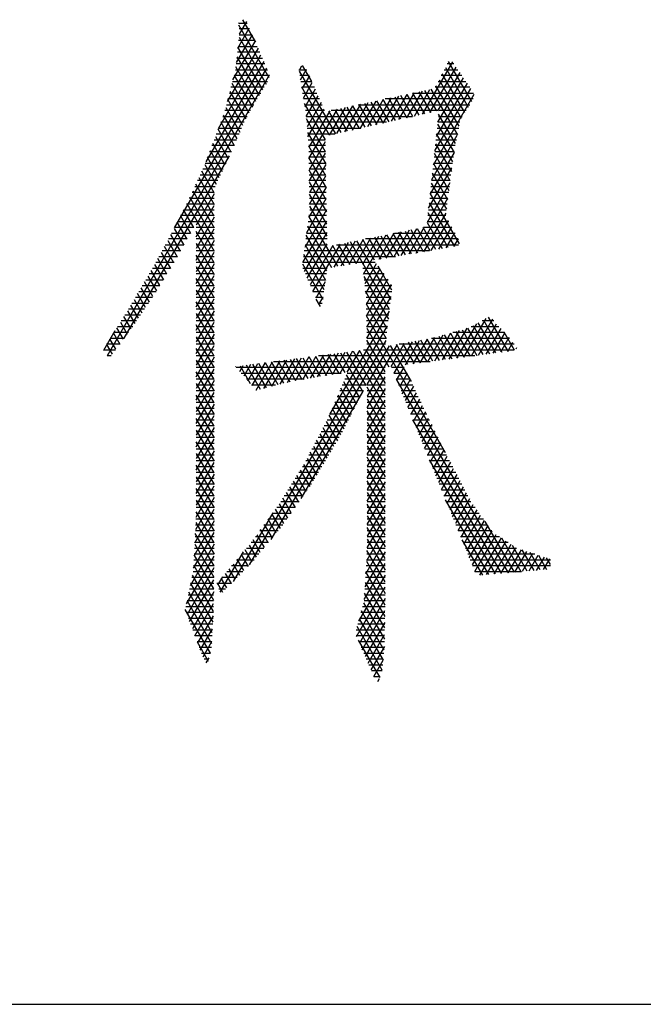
# Model space of a CAD drawing. Header units: millimetres. Extents: x 981 to 1872, y 361 to 991.
# Tile 9 of 62: x 1388 to 1396, y 361 to 374. Entities that reach past the tile are written whole.
import ezdxf

# ---------------------------------------------------------------- set-up
doc = ezdxf.new("R2010")
doc.units = ezdxf.units.MM
doc.header["$LTSCALE"] = 46.2
doc.layers.get('0').update_dxf_attribs({"linetype": 'CONTINUOUS'})
doc.layers.add('1', color=7, linetype='CONTINUOUS')

msp = doc.modelspace()

# ---------------------------------------------------------------- linework, layer by layer
at = {"linetype": 'Continuous'}
msp.add_line((980.848, 361.369), (1871.848, 361.369), dxfattribs=at)
at = {"layer": '1', "linetype": 'Continuous'}
for p, q in [((1390.817, 374.182), (1390.822, 374.192)), ((1390.817, 374.182), (1390.925, 374.182)), ((1390.916, 374.202), (1390.822, 374.04)), ((1390.864, 374.227), (1391.034, 373.933)), ((1390.805, 373.856), (1390.954, 374.116)), ((1391.215, 373.467), (1390.818, 374.155)), ((1390.958, 374.106), (1390.82, 374.106)), ((1390.741, 373.441), (1391.03, 373.942)), ((1390.992, 374.029), (1390.785, 373.67)), ((1391.025, 373.954), (1390.815, 373.954)), ((1390.82, 373.999), (1391.173, 373.387)), ((1390.823, 374.03), (1390.992, 374.03)), ((1391.068, 373.855), (1390.666, 373.16)), ((1391.091, 373.801), (1390.799, 373.801)), ((1391.129, 373.311), (1390.806, 373.87)), ((1390.807, 373.877), (1391.058, 373.877)), ((1391.144, 373.681), (1390.386, 372.369)), ((1390.551, 372.807), (1391.106, 373.768)), ((1390.791, 373.725), (1391.125, 373.725)), ((1390.792, 373.742), (1391.085, 373.235)), ((1393.605, 373.677), (1393.209, 372.991)), ((1393.858, 373.157), (1393.554, 373.683)), ((1389.977, 371.508), (1391.182, 373.595)), ((1390.774, 373.573), (1391.191, 373.573)), ((1391.041, 373.159), (1390.779, 373.613)), ((1391.158, 373.649), (1390.783, 373.649)), ((1391.602, 373.573), (1391.703, 373.573)), ((1391.636, 373.62), (1391.603, 373.563)), ((1391.605, 373.554), (1392.077, 372.736)), ((1391.622, 373.443), (1391.7, 373.579)), ((1391.77, 373.421), (1391.649, 373.63)), ((1393.31, 373.014), (1393.653, 373.607)), ((1393.7, 373.537), (1393.412, 373.037)), ((1393.497, 373.573), (1393.676, 373.573)), ((1393.513, 373.602), (1393.812, 373.085)), ((1393.624, 373.649), (1393.537, 373.649)), ((1391.215, 373.501), (1389.1, 369.836)), ((1390.735, 373.42), (1391.193, 373.42)), ((1391.217, 373.496), (1390.755, 373.496)), ((1390.756, 373.499), (1390.996, 373.084)), ((1391.736, 373.496), (1391.614, 373.496)), ((1391.626, 373.42), (1391.77, 373.42)), ((1391.738, 373.492), (1391.641, 373.324)), ((1391.66, 373.204), (1391.776, 373.405)), ((1393.415, 372.89), (1393.748, 373.467)), ((1393.419, 373.42), (1393.78, 373.42)), ((1393.43, 373.442), (1393.719, 372.941)), ((1393.728, 373.496), (1393.458, 373.496)), ((1393.765, 373.013), (1393.471, 373.522)), ((1390.701, 373.29), (1390.908, 372.932)), ((1391.148, 373.344), (1390.715, 373.344)), ((1390.952, 373.008), (1390.729, 373.395)), ((1391.803, 373.344), (1391.638, 373.344)), ((1391.999, 372.718), (1391.638, 373.344)), ((1391.814, 373.319), (1391.679, 373.085)), ((1392.906, 372.923), (1393.108, 373.273)), ((1393.209, 373.295), (1393.007, 372.946)), ((1393.108, 372.969), (1393.309, 373.317)), ((1393.167, 373.286), (1393.323, 373.017)), ((1393.401, 373.035), (1393.246, 373.303)), ((1393.324, 373.32), (1393.669, 372.723)), ((1393.374, 372.515), (1393.844, 373.328)), ((1393.833, 373.344), (1393.379, 373.344)), ((1393.692, 372.835), (1393.388, 373.361)), ((1393.796, 373.398), (1393.394, 372.702)), ((1390.869, 372.846), (1390.673, 373.186)), ((1391.059, 373.192), (1390.675, 373.192)), ((1390.695, 373.268), (1391.104, 373.268)), ((1391.65, 373.268), (1391.837, 373.268)), ((1391.87, 373.192), (1391.662, 373.192)), ((1391.696, 372.962), (1391.852, 373.232)), ((1391.89, 373.146), (1391.708, 372.829)), ((1392.299, 372.786), (1392.505, 373.144)), ((1392.606, 373.165), (1392.4, 372.809)), ((1392.501, 372.832), (1392.706, 373.187)), ((1392.541, 373.151), (1392.7, 372.877)), ((1392.807, 373.208), (1392.602, 372.855)), ((1392.778, 372.894), (1392.62, 373.168)), ((1392.698, 373.185), (1392.856, 372.912)), ((1392.703, 372.877), (1392.907, 373.23)), ((1393.877, 373.192), (1392.729, 373.192)), ((1392.933, 372.929), (1392.776, 373.202)), ((1393.008, 373.252), (1392.805, 372.9)), ((1392.854, 373.219), (1393.011, 372.947)), ((1393.089, 372.964), (1392.933, 373.236)), ((1393.011, 373.252), (1393.167, 372.982)), ((1393.083, 373.268), (1393.878, 373.268)), ((1393.245, 372.999), (1393.089, 373.269)), ((1393.886, 373.248), (1393.354, 372.328)), ((1390.971, 373.039), (1390.635, 373.039)), ((1390.646, 373.081), (1390.832, 372.759)), ((1390.655, 373.115), (1391.015, 373.115)), ((1391.671, 373.134), (1391.945, 372.66)), ((1391.674, 373.115), (1391.904, 373.115)), ((1391.937, 373.039), (1391.686, 373.039)), ((1391.719, 372.697), (1391.928, 373.059)), ((1392.003, 373.035), (1391.729, 372.562)), ((1391.732, 372.414), (1392.103, 373.057)), ((1392.155, 372.754), (1391.993, 373.033)), ((1392.204, 373.079), (1391.995, 372.718)), ((1393.421, 373.039), (1392.021, 373.039)), ((1392.072, 373.05), (1392.233, 372.771)), ((1392.096, 372.74), (1392.304, 373.1)), ((1392.311, 372.789), (1392.15, 373.067)), ((1392.405, 373.122), (1392.198, 372.763)), ((1392.228, 373.084), (1392.388, 372.806)), ((1392.466, 372.824), (1392.306, 373.101)), ((1392.375, 373.115), (1393.831, 373.115)), ((1392.385, 373.118), (1392.544, 372.841)), ((1392.622, 372.859), (1392.463, 373.134)), ((1393.782, 373.039), (1393.431, 373.039)), ((1390.581, 372.888), (1390.757, 372.584)), ((1390.887, 372.887), (1390.581, 372.887)), ((1390.61, 372.963), (1390.926, 372.963)), ((1390.794, 372.671), (1390.616, 372.98)), ((1391.696, 372.963), (1393.083, 372.963)), ((1391.948, 372.502), (1391.699, 372.934)), ((1392.746, 372.887), (1391.703, 372.887)), ((1393.702, 372.887), (1393.414, 372.887)), ((1393.422, 372.963), (1393.733, 372.963)), ((1393.646, 372.61), (1393.425, 372.992)), ((1390.719, 372.497), (1390.547, 372.796)), ((1390.552, 372.811), (1390.854, 372.811)), ((1391.709, 372.811), (1392.408, 372.811)), ((1393.406, 372.811), (1393.687, 372.811)), ((1393.412, 372.863), (1393.626, 372.493)), ((1390.495, 372.658), (1390.789, 372.658)), ((1390.512, 372.703), (1390.679, 372.413)), ((1390.822, 372.734), (1390.523, 372.734)), ((1391.714, 372.755), (1391.951, 372.345)), ((1392.07, 372.734), (1391.716, 372.734)), ((1391.723, 372.658), (1391.945, 372.658)), ((1391.946, 372.632), (1391.734, 372.265)), ((1393.334, 372.141), (1393.668, 372.719)), ((1393.39, 372.658), (1393.656, 372.658)), ((1393.609, 372.369), (1393.398, 372.735)), ((1393.671, 372.734), (1393.398, 372.734)), ((1390.437, 372.506), (1390.723, 372.506)), ((1390.442, 372.519), (1390.6, 372.245)), ((1390.756, 372.582), (1390.466, 372.582)), ((1390.64, 372.329), (1390.477, 372.611)), ((1391.947, 372.582), (1391.729, 372.582)), ((1391.954, 372.188), (1391.729, 372.576)), ((1391.73, 372.506), (1391.948, 372.506)), ((1393.373, 372.506), (1393.627, 372.506)), ((1393.64, 372.582), (1393.381, 372.582)), ((1393.384, 372.606), (1393.592, 372.245)), ((1389.321, 370.068), (1390.696, 372.449)), ((1390.561, 372.162), (1390.408, 372.427)), ((1390.687, 372.43), (1390.409, 372.43)), ((1391.949, 372.43), (1391.732, 372.43)), ((1391.732, 372.42), (1391.957, 372.03)), ((1391.736, 372.117), (1391.948, 372.484)), ((1393.626, 372.493), (1393.314, 371.953)), ((1393.617, 372.43), (1393.365, 372.43)), ((1393.576, 372.122), (1393.37, 372.478)), ((1390.497, 371.967), (1390.333, 372.25)), ((1390.615, 372.277), (1390.346, 372.277)), ((1390.372, 372.336), (1390.521, 372.078)), ((1390.38, 372.353), (1390.651, 372.353)), ((1391.733, 372.353), (1391.951, 372.353)), ((1391.952, 372.277), (1391.734, 372.277)), ((1391.959, 371.873), (1391.734, 372.263)), ((1391.951, 372.336), (1391.739, 371.969)), ((1393.294, 371.766), (1393.599, 372.294)), ((1393.597, 372.277), (1393.349, 372.277)), ((1393.356, 372.349), (1393.559, 371.998)), ((1393.357, 372.353), (1393.607, 372.353)), ((1390.543, 372.125), (1390.277, 372.125)), ((1390.295, 372.165), (1390.497, 371.815)), ((1390.311, 372.201), (1390.579, 372.201)), ((1391.735, 372.201), (1391.953, 372.201)), ((1391.955, 372.125), (1391.736, 372.125)), ((1391.741, 371.82), (1391.954, 372.188)), ((1393.576, 372.125), (1393.332, 372.125)), ((1393.341, 372.201), (1393.586, 372.201)), ((1393.543, 371.874), (1393.343, 372.221)), ((1390.217, 371.994), (1390.497, 371.51)), ((1390.242, 372.049), (1390.507, 372.049)), ((1390.497, 371.662), (1390.256, 372.079)), ((1391.956, 372.041), (1391.729, 371.647)), ((1391.737, 372.106), (1391.962, 371.716)), ((1391.737, 372.049), (1391.956, 372.049)), ((1393.572, 372.096), (1393.274, 371.579)), ((1393.324, 372.049), (1393.566, 372.049)), ((1393.329, 372.092), (1393.526, 371.751)), ((1390.172, 371.896), (1390.497, 371.896)), ((1390.497, 371.357), (1390.178, 371.909)), ((1390.497, 371.972), (1390.208, 371.972)), ((1390.497, 371.952), (1390.262, 371.545)), ((1391.703, 371.45), (1391.959, 371.893)), ((1391.957, 371.972), (1391.739, 371.972)), ((1391.965, 371.558), (1391.739, 371.95)), ((1391.74, 371.896), (1391.959, 371.896)), ((1393.132, 371.18), (1393.546, 371.897)), ((1393.308, 371.896), (1393.546, 371.896)), ((1393.698, 371.3), (1393.315, 371.963)), ((1393.556, 371.972), (1393.316, 371.972)), ((1390.095, 371.744), (1390.497, 371.744)), ((1390.231, 371.514), (1390.096, 371.746)), ((1390.497, 371.82), (1390.134, 371.82)), ((1390.137, 371.828), (1390.497, 371.205)), ((1390.262, 371.393), (1390.497, 371.799)), ((1391.962, 371.745), (1391.677, 371.252)), ((1391.96, 371.82), (1391.741, 371.82)), ((1391.741, 371.793), (1391.968, 371.401)), ((1391.742, 371.744), (1391.962, 371.744)), ((1393.291, 371.744), (1393.525, 371.744)), ((1393.535, 371.82), (1393.3, 371.82)), ((1393.301, 371.835), (1393.63, 371.266)), ((1390.056, 371.665), (1390.187, 371.437)), ((1390.497, 371.668), (1390.057, 371.668)), ((1390.497, 371.647), (1390.262, 371.24)), ((1392.108, 371.006), (1391.731, 371.659)), ((1391.963, 371.668), (1391.732, 371.668)), ((1393.519, 371.699), (1393.229, 371.197)), ((1393.518, 371.668), (1393.283, 371.668)), ((1393.55, 371.252), (1393.287, 371.706)), ((1393.327, 371.214), (1393.552, 371.603)), ((1389.974, 371.502), (1390.1, 371.283)), ((1390.231, 371.515), (1389.98, 371.515)), ((1390.144, 371.36), (1390.015, 371.583)), ((1390.019, 371.591), (1390.497, 371.591)), ((1390.497, 371.515), (1390.262, 371.515)), ((1390.262, 371.088), (1390.497, 371.494)), ((1391.651, 371.055), (1391.964, 371.597)), ((1391.966, 371.515), (1391.712, 371.515)), ((1391.714, 371.535), (1392.028, 370.992)), ((1391.722, 371.591), (1391.964, 371.591)), ((1393.039, 371.477), (1392.839, 371.13)), ((1392.937, 371.147), (1393.139, 371.497)), ((1393.238, 371.517), (1393.034, 371.164)), ((1393.229, 371.197), (1393.065, 371.482)), ((1393.144, 371.498), (1393.31, 371.211)), ((1393.39, 371.225), (1393.223, 371.514)), ((1393.599, 371.515), (1393.228, 371.515)), ((1393.274, 371.578), (1393.47, 371.238)), ((1393.275, 371.591), (1393.558, 371.591)), ((1393.594, 371.524), (1393.425, 371.231)), ((1389.889, 371.344), (1390.013, 371.129)), ((1390.145, 371.363), (1389.899, 371.363)), ((1390.056, 371.206), (1389.932, 371.422)), ((1389.941, 371.439), (1390.188, 371.439)), ((1390.497, 371.052), (1390.262, 371.459)), ((1390.262, 371.439), (1390.497, 371.439)), ((1390.497, 371.363), (1390.262, 371.363)), ((1391.967, 371.449), (1391.672, 370.938)), ((1391.969, 371.363), (1391.692, 371.363)), ((1391.965, 370.948), (1391.698, 371.411)), ((1391.702, 371.439), (1391.967, 371.439)), ((1392.442, 371.357), (1392.252, 371.029)), ((1392.35, 371.045), (1392.541, 371.377)), ((1392.641, 371.397), (1392.43, 371.032)), ((1392.589, 371.088), (1392.434, 371.356)), ((1392.445, 370.905), (1392.74, 371.417)), ((1393.679, 371.363), (1392.47, 371.363)), ((1392.513, 371.371), (1392.669, 371.101)), ((1392.749, 371.115), (1392.592, 371.387)), ((1392.84, 371.437), (1392.644, 371.097)), ((1392.671, 371.403), (1392.829, 371.129)), ((1392.741, 371.114), (1392.94, 371.457)), ((1392.909, 371.142), (1392.749, 371.419)), ((1392.828, 371.435), (1392.989, 371.156)), ((1392.849, 371.439), (1393.639, 371.439)), ((1393.069, 371.17), (1392.907, 371.451)), ((1392.986, 371.467), (1393.149, 371.183)), ((1393.522, 371.247), (1393.636, 371.445)), ((1393.678, 371.365), (1393.62, 371.264)), ((1389.969, 371.052), (1389.846, 371.265)), ((1389.858, 371.287), (1390.102, 371.287)), ((1390.497, 371.342), (1390.262, 370.935)), ((1390.262, 371.307), (1390.497, 370.9)), ((1390.262, 371.287), (1390.497, 371.287)), ((1391.682, 371.287), (1391.97, 371.287)), ((1391.682, 371.287), (1391.949, 370.825)), ((1391.709, 370.851), (1391.97, 371.301)), ((1392.044, 371.277), (1391.747, 370.763)), ((1391.785, 370.676), (1392.143, 371.297)), ((1392.04, 371.276), (1392.189, 371.019)), ((1392.243, 371.317), (1392.058, 370.997)), ((1392.091, 371.287), (1393.683, 371.287)), ((1392.269, 371.032), (1392.119, 371.292)), ((1392.155, 371.013), (1392.342, 371.337)), ((1392.197, 371.308), (1392.349, 371.045)), ((1392.784, 370.444), (1392.276, 371.324)), ((1392.355, 371.34), (1392.799, 370.571)), ((1389.878, 370.905), (1389.76, 371.109)), ((1389.774, 371.134), (1390.016, 371.134)), ((1389.803, 371.187), (1389.924, 370.979)), ((1390.059, 371.21), (1389.816, 371.21)), ((1390.497, 371.21), (1390.262, 371.21)), ((1390.262, 370.783), (1390.497, 371.189)), ((1390.497, 370.748), (1390.262, 371.154)), ((1390.262, 371.134), (1390.497, 371.134)), ((1391.662, 371.134), (1392.862, 371.134)), ((1391.932, 370.701), (1391.665, 371.162)), ((1393.307, 371.21), (1391.672, 371.21)), ((1389.691, 370.982), (1389.925, 370.982)), ((1389.718, 371.031), (1389.833, 370.831)), ((1389.972, 371.058), (1389.733, 371.058)), ((1390.497, 371.058), (1390.262, 371.058)), ((1390.497, 371.037), (1390.262, 370.631)), ((1390.262, 371.002), (1390.497, 370.595)), ((1390.262, 370.982), (1390.497, 370.982)), ((1391.649, 371.038), (1391.915, 370.578)), ((1392.597, 371.058), (1391.652, 371.058)), ((1391.653, 370.982), (1391.97, 370.982)), ((1392.436, 370.982), (1392.654, 370.982)), ((1392.611, 371.04), (1392.46, 370.779)), ((1392.475, 370.653), (1392.66, 370.974)), ((1392.816, 370.694), (1392.635, 371.007)), ((1389.602, 370.829), (1389.832, 370.829)), ((1389.63, 370.877), (1389.742, 370.684)), ((1389.878, 370.906), (1389.646, 370.906)), ((1389.787, 370.757), (1389.674, 370.953)), ((1390.497, 370.906), (1390.262, 370.906)), ((1390.262, 370.478), (1390.497, 370.885)), ((1390.497, 370.443), (1390.262, 370.849)), ((1390.262, 370.829), (1390.497, 370.829)), ((1391.96, 370.906), (1391.686, 370.906)), ((1391.719, 370.829), (1391.949, 370.829)), ((1392.711, 370.906), (1392.445, 370.906)), ((1392.449, 370.873), (1392.769, 370.318)), ((1392.454, 370.829), (1392.768, 370.829)), ((1392.71, 370.907), (1392.479, 370.507)), ((1392.482, 370.36), (1392.76, 370.841)), ((1389.541, 370.726), (1389.649, 370.54)), ((1389.785, 370.753), (1389.557, 370.753)), ((1389.696, 370.61), (1389.586, 370.802)), ((1390.497, 370.753), (1390.262, 370.753)), ((1390.497, 370.732), (1390.262, 370.326)), ((1391.939, 370.753), (1391.751, 370.753)), ((1391.945, 370.802), (1391.822, 370.589)), ((1392.813, 370.753), (1392.463, 370.753)), ((1392.805, 370.768), (1392.485, 370.213)), ((1389.453, 370.575), (1389.554, 370.399)), ((1389.69, 370.601), (1389.468, 370.601)), ((1389.601, 370.47), (1389.497, 370.651)), ((1389.512, 370.677), (1389.738, 370.677)), ((1390.262, 370.697), (1390.497, 370.29)), ((1390.262, 370.677), (1390.497, 370.677)), ((1390.497, 370.601), (1390.262, 370.601)), ((1390.262, 370.173), (1390.497, 370.58)), ((1391.784, 370.677), (1391.928, 370.677)), ((1391.918, 370.601), (1391.817, 370.601)), ((1391.883, 370.48), (1391.827, 370.578)), ((1391.862, 370.506), (1391.918, 370.602)), ((1392.754, 370.191), (1392.472, 370.68)), ((1392.472, 370.677), (1392.812, 370.677)), ((1392.803, 370.601), (1392.477, 370.601)), ((1392.489, 370.067), (1392.804, 370.613)), ((1389.587, 370.448), (1389.378, 370.448)), ((1389.507, 370.329), (1389.408, 370.499)), ((1389.423, 370.525), (1389.639, 370.525)), ((1390.497, 370.138), (1390.262, 370.544)), ((1390.262, 370.525), (1390.497, 370.525)), ((1390.497, 370.448), (1390.262, 370.448)), ((1391.85, 370.525), (1391.907, 370.525)), ((1392.478, 370.525), (1392.794, 370.525)), ((1392.479, 370.516), (1392.739, 370.065)), ((1392.785, 370.448), (1392.48, 370.448)), ((1389.412, 370.189), (1389.317, 370.352)), ((1389.33, 370.372), (1389.536, 370.372)), ((1389.363, 370.425), (1389.459, 370.259)), ((1390.497, 370.427), (1390.262, 370.021)), ((1390.262, 370.392), (1390.497, 369.986)), ((1390.262, 370.372), (1390.497, 370.372)), ((1392.781, 370.421), (1392.001, 369.069)), ((1392.482, 370.372), (1392.776, 370.372)), ((1393.513, 368.571), (1392.482, 370.358)), ((1393.755, 369.82), (1394.045, 370.323)), ((1394.333, 369.896), (1394.077, 370.34)), ((1389.312, 370.056), (1389.226, 370.205)), ((1389.235, 370.22), (1389.433, 370.22)), ((1389.272, 370.278), (1389.362, 370.122)), ((1389.484, 370.296), (1389.283, 370.296)), ((1390.497, 370.296), (1390.262, 370.296)), ((1390.262, 369.868), (1390.497, 370.275)), ((1390.497, 369.833), (1390.262, 370.24)), ((1390.262, 370.22), (1390.497, 370.22)), ((1390.955, 367.106), (1392.759, 370.229)), ((1392.767, 370.296), (1392.484, 370.296)), ((1392.485, 370.22), (1392.758, 370.22)), ((1392.486, 370.199), (1392.777, 369.694)), ((1393.564, 369.795), (1393.796, 370.197)), ((1393.918, 370.256), (1393.659, 369.808)), ((1394.005, 369.853), (1393.805, 370.2)), ((1393.849, 370.22), (1394.212, 370.22)), ((1394.128, 370.314), (1393.85, 369.833)), ((1393.874, 370.233), (1394.087, 369.864)), ((1394.169, 369.875), (1393.942, 370.269)), ((1393.945, 369.845), (1394.181, 370.254)), ((1394.144, 370.296), (1393.994, 370.296)), ((1394.009, 370.304), (1394.251, 369.885)), ((1394.235, 370.195), (1394.04, 369.858)), ((1389.055, 369.912), (1389.203, 370.168)), ((1389.213, 369.923), (1389.135, 370.058)), ((1389.14, 370.067), (1389.321, 370.067)), ((1389.181, 370.132), (1389.263, 369.989)), ((1389.378, 370.144), (1389.188, 370.144)), ((1390.497, 370.144), (1390.262, 370.144)), ((1390.497, 370.122), (1390.262, 369.716)), ((1390.262, 370.087), (1390.497, 369.681)), ((1390.262, 370.067), (1390.497, 370.067)), ((1392.749, 370.144), (1392.487, 370.144)), ((1392.489, 370.067), (1392.739, 370.067)), ((1393.183, 369.745), (1393.374, 370.077)), ((1393.48, 370.107), (1393.279, 369.758)), ((1393.333, 370.067), (1394.348, 370.067)), ((1393.515, 369.789), (1393.352, 370.071)), ((1393.374, 369.77), (1393.585, 370.137)), ((1393.428, 370.092), (1393.596, 369.8)), ((1393.691, 370.167), (1393.469, 369.783)), ((1393.678, 369.81), (1393.503, 370.113)), ((1393.579, 370.135), (1393.76, 369.821)), ((1394.28, 370.144), (1393.609, 370.144)), ((1393.842, 369.832), (1393.654, 370.156)), ((1393.73, 370.178), (1393.924, 369.842)), ((1394.135, 369.87), (1394.288, 370.135)), ((1394.342, 370.075), (1394.231, 369.883)), ((1394.274, 370.151), (1394.41, 369.914)), ((1389.089, 369.985), (1389.163, 369.857)), ((1389.264, 369.991), (1389.093, 369.991)), ((1390.497, 369.991), (1390.262, 369.991)), ((1390.262, 369.564), (1390.497, 369.97)), ((1390.497, 369.528), (1390.262, 369.935)), ((1392.736, 370.038), (1391.235, 367.438)), ((1392.727, 369.629), (1392.489, 370.04)), ((1392.731, 369.991), (1392.49, 369.991)), ((1392.882, 369.987), (1392.492, 369.31)), ((1392.492, 369.462), (1392.784, 369.969)), ((1392.794, 369.971), (1393.065, 369.5)), ((1392.804, 369.698), (1392.981, 370.004)), ((1393.079, 370.022), (1392.841, 369.61)), ((1393.024, 369.725), (1392.873, 369.985)), ((1394.41, 369.991), (1392.909, 369.991)), ((1392.953, 369.999), (1393.106, 369.735)), ((1392.993, 369.72), (1393.177, 370.039)), ((1393.187, 369.746), (1393.033, 370.014)), ((1393.275, 370.057), (1393.088, 369.733)), ((1393.113, 370.028), (1393.269, 369.757)), ((1393.351, 369.767), (1393.192, 370.042)), ((1393.272, 370.057), (1393.433, 369.778)), ((1394.326, 369.895), (1394.395, 370.015)), ((1394.441, 369.942), (1394.43, 369.923)), ((1389.053, 369.915), (1389.207, 369.915)), ((1389.15, 369.839), (1389.098, 369.839)), ((1390.262, 369.915), (1390.497, 369.915)), ((1390.497, 369.839), (1390.262, 369.839)), ((1390.497, 369.818), (1390.262, 369.411)), ((1391.451, 369.489), (1391.637, 369.81)), ((1391.732, 369.823), (1391.551, 369.51)), ((1391.721, 369.543), (1391.571, 369.802)), ((1391.651, 369.53), (1391.827, 369.835)), ((1391.653, 369.812), (1391.801, 369.555)), ((1391.882, 369.568), (1391.735, 369.823)), ((1391.922, 369.847), (1391.749, 369.547)), ((1391.817, 369.834), (1391.963, 369.58)), ((1391.846, 369.562), (1392.017, 369.86)), ((1393.896, 369.839), (1391.858, 369.839)), ((1392.044, 369.593), (1391.899, 369.844)), ((1392.112, 369.872), (1391.942, 369.577)), ((1391.98, 369.855), (1392.124, 369.606)), ((1392.039, 369.592), (1392.207, 369.884)), ((1392.205, 369.618), (1392.062, 369.865)), ((1392.303, 369.897), (1392.136, 369.607)), ((1392.144, 369.876), (1392.437, 369.368)), ((1392.479, 369.449), (1392.226, 369.887)), ((1392.232, 369.622), (1392.398, 369.909)), ((1392.308, 369.897), (1392.727, 369.172)), ((1392.727, 369.324), (1392.39, 369.908)), ((1392.444, 369.915), (1394.412, 369.915)), ((1392.472, 369.919), (1392.727, 369.477)), ((1390.262, 369.782), (1390.497, 369.376)), ((1390.262, 369.763), (1390.497, 369.763)), ((1390.497, 369.686), (1390.262, 369.686)), ((1390.78, 369.699), (1390.776, 369.692)), ((1392.727, 369.686), (1390.781, 369.686)), ((1390.829, 369.631), (1390.876, 369.711)), ((1390.834, 369.706), (1390.967, 369.476)), ((1390.971, 369.724), (1390.883, 369.571)), ((1391.101, 369.397), (1390.916, 369.717)), ((1390.936, 369.511), (1391.066, 369.736)), ((1391.161, 369.748), (1390.989, 369.451)), ((1390.998, 369.727), (1391.175, 369.42)), ((1391.042, 369.391), (1391.256, 369.761)), ((1391.25, 369.443), (1391.08, 369.738)), ((1391.351, 369.773), (1391.141, 369.409)), ((1391.162, 369.748), (1391.326, 369.464)), ((1391.405, 369.48), (1391.244, 369.759)), ((1391.249, 369.443), (1391.446, 369.785)), ((1391.271, 369.763), (1393.315, 369.763)), ((1391.325, 369.77), (1391.484, 369.496)), ((1391.542, 369.798), (1391.352, 369.469)), ((1391.562, 369.512), (1391.407, 369.78)), ((1391.489, 369.791), (1391.641, 369.528)), ((1392.976, 369.686), (1392.809, 369.686)), ((1392.877, 369.52), (1392.975, 369.689)), ((1390.262, 369.259), (1390.497, 369.665)), ((1390.497, 369.223), (1390.262, 369.63)), ((1390.262, 369.61), (1390.497, 369.61)), ((1390.848, 369.61), (1392.154, 369.61)), ((1392.396, 369.287), (1392.223, 369.588)), ((1392.232, 369.61), (1392.727, 369.61)), ((1392.492, 369.158), (1392.727, 369.564)), ((1392.841, 369.61), (1393.012, 369.61)), ((1393.015, 369.606), (1392.914, 369.431)), ((1390.497, 369.534), (1390.262, 369.534)), ((1390.497, 369.513), (1390.262, 369.106)), ((1390.262, 369.477), (1390.497, 369.071)), ((1390.262, 369.458), (1390.497, 369.458)), ((1391.67, 369.534), (1390.916, 369.534)), ((1390.983, 369.458), (1391.297, 369.458)), ((1392.167, 369.458), (1392.484, 369.458)), ((1392.185, 369.5), (1392.355, 369.207)), ((1392.727, 369.534), (1392.2, 369.534)), ((1392.492, 369.458), (1392.727, 369.458)), ((1392.727, 369.02), (1392.492, 369.426)), ((1393.049, 369.534), (1392.872, 369.534)), ((1392.877, 369.522), (1394.33, 367.004)), ((1392.903, 369.458), (1393.086, 369.458)), ((1392.95, 369.342), (1393.055, 369.522)), ((1393.095, 369.439), (1392.987, 369.253)), ((1390.497, 369.382), (1390.262, 369.382)), ((1390.262, 368.954), (1390.497, 369.36)), ((1390.497, 368.919), (1390.262, 369.325)), ((1390.262, 369.305), (1390.497, 369.305)), ((1391.053, 369.382), (1391.051, 369.382)), ((1391.632, 367.973), (1392.437, 369.367)), ((1392.102, 369.305), (1392.405, 369.305)), ((1392.11, 369.325), (1392.272, 369.046)), ((1392.444, 369.382), (1392.134, 369.382)), ((1392.313, 369.126), (1392.148, 369.413)), ((1392.727, 369.412), (1392.492, 369.005)), ((1392.727, 369.382), (1392.492, 369.382)), ((1392.492, 369.305), (1392.727, 369.305)), ((1393.122, 369.382), (1392.934, 369.382)), ((1392.965, 369.305), (1393.159, 369.305)), ((1393.023, 369.163), (1393.134, 369.356)), ((1390.497, 369.229), (1390.262, 369.229)), ((1390.497, 369.208), (1390.262, 368.801)), ((1390.262, 369.173), (1390.497, 368.766)), ((1392.366, 369.229), (1392.069, 369.229)), ((1392.23, 368.965), (1392.073, 369.238)), ((1392.492, 369.274), (1392.727, 368.867)), ((1392.492, 368.853), (1392.727, 369.259)), ((1392.727, 369.229), (1392.492, 369.229)), ((1393.195, 369.229), (1392.996, 369.229)), ((1393.174, 369.273), (1393.06, 369.074)), ((1393.096, 368.985), (1393.214, 369.19)), ((1390.262, 369.153), (1390.497, 369.153)), ((1390.497, 369.077), (1390.262, 369.077)), ((1390.262, 368.649), (1390.497, 369.056)), ((1392.147, 368.804), (1391.998, 369.062)), ((1392.288, 369.077), (1392.004, 369.077)), ((1392.035, 369.15), (1392.189, 368.884)), ((1392.037, 369.153), (1392.327, 369.153)), ((1392.492, 369.153), (1392.727, 369.153)), ((1392.727, 368.715), (1392.492, 369.121)), ((1392.727, 369.107), (1392.492, 368.7)), ((1392.727, 369.077), (1392.492, 369.077)), ((1393.027, 369.153), (1393.232, 369.153)), ((1393.269, 369.077), (1393.058, 369.077)), ((1393.254, 369.106), (1393.133, 368.895)), ((1390.497, 368.614), (1390.262, 369.02)), ((1390.262, 369.001), (1390.497, 369.001)), ((1390.497, 368.924), (1390.262, 368.924)), ((1390.497, 368.903), (1390.262, 368.497)), ((1392.209, 368.924), (1391.93, 368.924)), ((1391.958, 368.979), (1392.103, 368.728)), ((1391.969, 369.001), (1392.248, 369.001)), ((1392.492, 369.001), (1392.727, 369.001)), ((1392.492, 368.969), (1392.727, 368.562)), ((1392.492, 368.548), (1392.727, 368.954)), ((1392.727, 368.924), (1392.492, 368.924)), ((1393.09, 369.001), (1393.305, 369.001)), ((1394.246, 366.997), (1393.09, 369)), ((1393.342, 368.924), (1393.121, 368.924)), ((1393.169, 368.806), (1393.294, 369.023)), ((1393.334, 368.94), (1393.206, 368.717)), ((1390.262, 368.868), (1390.497, 368.461)), ((1390.262, 368.848), (1390.497, 368.848)), ((1390.497, 368.772), (1390.262, 368.772)), ((1392.129, 368.772), (1391.851, 368.772)), ((1391.875, 368.818), (1392.013, 368.578)), ((1391.89, 368.848), (1392.17, 368.848)), ((1392.058, 368.653), (1391.916, 368.899)), ((1392.492, 368.848), (1392.727, 368.848)), ((1392.727, 368.41), (1392.492, 368.816)), ((1392.727, 368.802), (1392.492, 368.396)), ((1392.727, 368.772), (1392.492, 368.772)), ((1393.152, 368.848), (1393.378, 368.848)), ((1393.415, 368.772), (1393.183, 368.772)), ((1393.242, 368.628), (1393.374, 368.857)), ((1393.414, 368.774), (1393.278, 368.538)), ((1390.262, 368.344), (1390.497, 368.751)), ((1390.497, 368.309), (1390.262, 368.715)), ((1390.262, 368.696), (1390.497, 368.696)), ((1391.791, 368.658), (1391.924, 368.428)), ((1391.811, 368.696), (1392.084, 368.696)), ((1391.969, 368.503), (1391.833, 368.738)), ((1392.492, 368.696), (1392.727, 368.696)), ((1392.492, 368.664), (1392.727, 368.257)), ((1392.492, 368.243), (1392.727, 368.65)), ((1393.214, 368.696), (1393.452, 368.696)), ((1393.315, 368.449), (1393.454, 368.691)), ((1390.497, 368.62), (1390.262, 368.62)), ((1390.497, 368.598), (1390.262, 368.192)), ((1390.262, 368.563), (1390.497, 368.156)), ((1390.262, 368.543), (1390.497, 368.543)), ((1391.732, 368.543), (1391.993, 368.543)), ((1391.879, 368.353), (1391.75, 368.578)), ((1392.038, 368.62), (1391.771, 368.62)), ((1392.727, 368.62), (1392.492, 368.62)), ((1392.492, 368.543), (1392.727, 368.543)), ((1393.488, 368.62), (1393.245, 368.62)), ((1393.276, 368.543), (1393.528, 368.543)), ((1393.494, 368.608), (1393.351, 368.36)), ((1393.388, 368.271), (1393.536, 368.528)), ((1390.497, 368.467), (1390.262, 368.467)), ((1390.262, 368.039), (1390.497, 368.446)), ((1390.497, 368.004), (1390.262, 368.411)), ((1390.262, 368.391), (1390.497, 368.391)), ((1391.647, 368.391), (1391.902, 368.391)), ((1391.79, 368.203), (1391.665, 368.42)), ((1391.947, 368.467), (1391.692, 368.467)), ((1391.708, 368.498), (1391.835, 368.278)), ((1392.727, 368.105), (1392.492, 368.512)), ((1392.727, 368.497), (1392.492, 368.091)), ((1392.727, 368.467), (1392.492, 368.467)), ((1392.492, 368.391), (1392.727, 368.391)), ((1393.303, 368.479), (1394.163, 366.99)), ((1393.568, 368.467), (1393.308, 368.467)), ((1393.339, 368.391), (1393.608, 368.391)), ((1393.578, 368.448), (1393.424, 368.181)), ((1390.497, 368.315), (1390.262, 368.315)), ((1390.497, 368.293), (1390.262, 367.887)), ((1390.262, 368.258), (1390.497, 367.852)), ((1391.695, 368.063), (1391.574, 368.273)), ((1391.857, 368.315), (1391.6, 368.315)), ((1391.619, 368.346), (1391.743, 368.132)), ((1392.492, 368.359), (1392.727, 367.953)), ((1392.492, 367.938), (1392.727, 368.345)), ((1392.727, 368.315), (1392.492, 368.315)), ((1393.648, 368.315), (1393.37, 368.315)), ((1393.461, 368.092), (1393.62, 368.368)), ((1393.662, 368.288), (1393.497, 368.003)), ((1390.259, 367.729), (1390.497, 368.141)), ((1390.262, 368.239), (1390.497, 368.239)), ((1390.497, 368.162), (1390.262, 368.162)), ((1391.764, 368.162), (1391.505, 368.162)), ((1391.528, 368.199), (1391.647, 367.994)), ((1391.552, 368.239), (1391.811, 368.239)), ((1392.492, 368.239), (1392.727, 368.239)), ((1392.727, 367.8), (1392.492, 368.207)), ((1392.727, 368.192), (1392.492, 367.786)), ((1392.727, 368.162), (1392.492, 368.162)), ((1393.401, 368.239), (1393.687, 368.239)), ((1393.727, 368.162), (1393.432, 368.162)), ((1393.534, 367.914), (1393.704, 368.208)), ((1390.497, 367.699), (1390.262, 368.106)), ((1390.262, 368.086), (1390.497, 368.086)), ((1390.497, 368.01), (1390.262, 368.01)), ((1391.658, 368.01), (1391.411, 368.01)), ((1391.437, 368.052), (1391.551, 367.856)), ((1391.458, 368.086), (1391.711, 368.086)), ((1391.599, 367.925), (1391.483, 368.126)), ((1392.492, 368.086), (1392.727, 368.086)), ((1392.492, 368.054), (1392.727, 367.648)), ((1392.492, 367.633), (1392.727, 368.04)), ((1392.727, 368.01), (1392.492, 368.01)), ((1393.463, 368.086), (1393.767, 368.086)), ((1393.807, 368.01), (1393.494, 368.01)), ((1393.745, 368.128), (1393.57, 367.824)), ((1393.607, 367.735), (1393.787, 368.048)), ((1390.497, 367.989), (1390.251, 367.563)), ((1390.262, 367.953), (1390.497, 367.547)), ((1390.262, 367.934), (1390.497, 367.934)), ((1391.346, 367.905), (1391.454, 367.717)), ((1391.364, 367.934), (1391.605, 367.934)), ((1391.502, 367.787), (1391.392, 367.979)), ((1392.492, 367.934), (1392.727, 367.934)), ((1392.727, 367.495), (1392.492, 367.902)), ((1392.727, 367.887), (1392.492, 367.481)), ((1394.079, 366.983), (1393.516, 367.958)), ((1393.525, 367.934), (1393.847, 367.934)), ((1393.829, 367.968), (1393.643, 367.646)), ((1393.68, 367.557), (1393.875, 367.895)), ((1390.243, 367.396), (1390.497, 367.836)), ((1390.497, 367.858), (1390.262, 367.858)), ((1390.497, 367.394), (1390.262, 367.801)), ((1390.262, 367.781), (1390.497, 367.781)), ((1391.261, 367.787), (1390.743, 366.89)), ((1391.248, 367.77), (1391.355, 367.584)), ((1391.256, 367.781), (1391.499, 367.781)), ((1391.406, 367.648), (1391.297, 367.837)), ((1391.552, 367.858), (1391.312, 367.858)), ((1392.727, 367.858), (1392.492, 367.858)), ((1392.492, 367.781), (1392.727, 367.781)), ((1392.492, 367.749), (1392.727, 367.343)), ((1393.901, 367.858), (1393.557, 367.858)), ((1393.588, 367.781), (1393.955, 367.781)), ((1393.923, 367.826), (1393.716, 367.467)), ((1393.753, 367.378), (1393.972, 367.758)), ((1390.497, 367.684), (1390.235, 367.23)), ((1390.254, 367.629), (1390.497, 367.629)), ((1390.256, 367.659), (1390.495, 367.245)), ((1390.497, 367.705), (1390.258, 367.705)), ((1391.145, 367.629), (1391.392, 367.629)), ((1391.15, 367.635), (1391.252, 367.458)), ((1391.304, 367.521), (1391.199, 367.703)), ((1391.446, 367.705), (1391.201, 367.705)), ((1392.492, 367.329), (1392.727, 367.735)), ((1392.727, 367.705), (1392.492, 367.705)), ((1392.492, 367.629), (1392.727, 367.629)), ((1394.009, 367.705), (1393.619, 367.705)), ((1393.65, 367.629), (1394.063, 367.629)), ((1394.02, 367.689), (1393.789, 367.289)), ((1393.825, 367.2), (1394.069, 367.621)), ((1394.414, 367.012), (1394.033, 367.672)), ((1390.227, 367.064), (1390.497, 367.531)), ((1390.494, 367.095), (1390.249, 367.519)), ((1390.497, 367.553), (1390.251, 367.553)), ((1391.052, 367.5), (1391.149, 367.333)), ((1391.329, 367.553), (1391.09, 367.553)), ((1391.2, 367.396), (1391.101, 367.568)), ((1392.727, 367.583), (1392.483, 367.16)), ((1392.727, 367.191), (1392.492, 367.597)), ((1392.727, 367.553), (1392.492, 367.553)), ((1394.117, 367.553), (1393.681, 367.553)), ((1394.117, 367.553), (1393.862, 367.11)), ((1393.898, 367.021), (1394.177, 367.504)), ((1390.497, 367.379), (1390.182, 366.833)), ((1390.242, 367.378), (1390.492, 366.946)), ((1390.497, 367.4), (1390.243, 367.4)), ((1390.247, 367.477), (1390.497, 367.477)), ((1390.953, 367.366), (1391.045, 367.207)), ((1391.204, 367.4), (1390.979, 367.4)), ((1391.097, 367.27), (1391.003, 367.433)), ((1391.034, 367.477), (1391.267, 367.477)), ((1392.473, 366.991), (1392.727, 367.43)), ((1392.492, 367.477), (1392.727, 367.477)), ((1392.492, 367.445), (1392.727, 367.038)), ((1392.727, 367.4), (1392.492, 367.4)), ((1393.712, 367.477), (1394.217, 367.477)), ((1393.729, 367.436), (1393.995, 366.975)), ((1394.33, 367.4), (1393.743, 367.4)), ((1394.24, 367.461), (1393.958, 366.972)), ((1394.051, 366.98), (1394.304, 367.418)), ((1394.367, 367.375), (1394.143, 366.988)), ((1394.244, 367.459), (1394.498, 367.019)), ((1394.582, 367.026), (1394.388, 367.361)), ((1390.49, 366.796), (1390.235, 367.238)), ((1390.495, 367.248), (1390.236, 367.248)), ((1390.24, 367.324), (1390.496, 367.324)), ((1390.573, 366.749), (1390.879, 367.278)), ((1390.849, 367.243), (1390.938, 367.088)), ((1391.079, 367.248), (1390.853, 367.248)), ((1390.993, 367.144), (1390.901, 367.304)), ((1390.918, 367.324), (1391.142, 367.324)), ((1392.727, 367.278), (1392.463, 366.822)), ((1392.727, 367.248), (1392.488, 367.248)), ((1392.727, 366.886), (1392.49, 367.295)), ((1392.492, 367.324), (1392.727, 367.324)), ((1393.774, 367.324), (1394.442, 367.324)), ((1394.68, 367.248), (1393.806, 367.248)), ((1394.236, 366.996), (1394.43, 367.332)), ((1394.502, 367.304), (1394.329, 367.004)), ((1394.421, 367.012), (1394.576, 367.281)), ((1394.51, 367.302), (1394.665, 367.034)), ((1394.651, 367.257), (1394.514, 367.02)), ((1394.607, 367.028), (1394.725, 367.234)), ((1394.749, 367.041), (1394.618, 367.268)), ((1394.726, 367.233), (1394.833, 367.048)), ((1390.134, 366.598), (1390.495, 367.223)), ((1390.232, 367.172), (1390.495, 367.172)), ((1390.744, 367.119), (1390.827, 366.975)), ((1390.789, 367.172), (1391.017, 367.172)), ((1390.882, 367.032), (1390.796, 367.181)), ((1392.454, 366.653), (1392.727, 367.125)), ((1392.482, 367.156), (1392.727, 366.733)), ((1392.483, 367.172), (1392.727, 367.172)), ((1393.837, 367.172), (1394.885, 367.172)), ((1394.8, 367.21), (1394.699, 367.036)), ((1394.792, 367.045), (1394.874, 367.186)), ((1394.885, 367.111), (1394.834, 367.199)), ((1390.493, 367.068), (1390.142, 366.459)), ((1390.486, 366.498), (1390.211, 366.975)), ((1390.22, 367.019), (1390.493, 367.019)), ((1390.494, 367.096), (1390.228, 367.096)), ((1390.229, 367.097), (1390.488, 366.647)), ((1390.639, 366.996), (1390.716, 366.863)), ((1390.659, 367.019), (1390.87, 367.019)), ((1390.771, 366.919), (1390.691, 367.057)), ((1390.945, 367.096), (1390.724, 367.096)), ((1392.727, 366.973), (1392.379, 366.371)), ((1392.475, 367.019), (1392.727, 367.019)), ((1392.725, 366.583), (1392.475, 367.017)), ((1392.727, 367.096), (1392.479, 367.096)), ((1394.885, 367.096), (1393.868, 367.096)), ((1393.899, 367.019), (1394.504, 367.019)), ((1390.176, 366.366), (1390.492, 366.912)), ((1390.188, 366.863), (1390.478, 366.359)), ((1390.189, 366.867), (1390.491, 366.867)), ((1390.492, 366.943), (1390.204, 366.943)), ((1390.53, 366.867), (1390.72, 366.867)), ((1390.534, 366.872), (1390.605, 366.75)), ((1390.603, 366.953), (1390.539, 366.842)), ((1390.66, 366.806), (1390.587, 366.934)), ((1390.795, 366.943), (1390.595, 366.943)), ((1392.466, 366.867), (1392.727, 366.867)), ((1392.467, 366.879), (1392.723, 366.435)), ((1392.727, 366.943), (1392.47, 366.943)), ((1390.158, 366.715), (1390.489, 366.715)), ((1390.47, 366.221), (1390.165, 366.75)), ((1390.49, 366.791), (1390.173, 366.791)), ((1390.49, 366.757), (1390.211, 366.274)), ((1390.645, 366.791), (1390.558, 366.791)), ((1392.353, 366.173), (1392.727, 366.821)), ((1392.457, 366.715), (1392.727, 366.715)), ((1392.721, 366.286), (1392.459, 366.74)), ((1392.727, 366.791), (1392.462, 366.791)), ((1390.488, 366.638), (1390.142, 366.638)), ((1390.142, 366.637), (1390.462, 366.082)), ((1390.245, 366.181), (1390.488, 366.601)), ((1392.726, 366.668), (1392.391, 366.086)), ((1392.446, 366.61), (1392.719, 366.137)), ((1392.726, 366.638), (1392.453, 366.638)), ((1390.449, 365.953), (1390.119, 366.524)), ((1390.127, 366.562), (1390.487, 366.562)), ((1390.486, 366.486), (1390.132, 366.486)), ((1392.724, 366.486), (1392.411, 366.486)), ((1392.714, 365.993), (1392.417, 366.507)), ((1392.428, 365.999), (1392.724, 366.511)), ((1392.432, 366.562), (1392.725, 366.562)), ((1390.16, 366.41), (1390.481, 366.41)), ((1390.477, 366.334), (1390.189, 366.334)), ((1390.483, 366.44), (1390.28, 366.088)), ((1392.721, 366.334), (1392.369, 366.334)), ((1392.388, 366.404), (1392.702, 365.862)), ((1392.39, 366.41), (1392.723, 366.41)), ((1392.722, 366.355), (1392.466, 365.912)), ((1390.217, 366.257), (1390.472, 366.257)), ((1390.314, 365.995), (1390.473, 366.271)), ((1392.347, 366.257), (1392.72, 366.257)), ((1392.689, 365.731), (1392.36, 366.302)), ((1390.468, 366.181), (1390.245, 366.181)), ((1390.273, 366.105), (1390.464, 366.105)), ((1390.274, 366.104), (1390.419, 365.852)), ((1390.463, 366.101), (1390.349, 365.903)), ((1392.719, 366.181), (1392.35, 366.181)), ((1392.375, 366.123), (1392.656, 365.636)), ((1392.383, 366.105), (1392.718, 366.105)), ((1392.504, 365.825), (1392.719, 366.198)), ((1390.459, 366.029), (1390.302, 366.029)), ((1390.33, 365.953), (1390.449, 365.953)), ((1392.717, 366.029), (1392.416, 366.029)), ((1392.448, 365.953), (1392.71, 365.953)), ((1392.717, 366.042), (1392.541, 365.737)), ((1390.426, 365.876), (1390.364, 365.876)), ((1390.393, 365.827), (1390.432, 365.894)), ((1392.703, 365.876), (1392.481, 365.876)), ((1392.579, 365.651), (1392.702, 365.863)), ((1392.514, 365.8), (1392.696, 365.8)), ((1392.689, 365.724), (1392.547, 365.724)), ((1392.581, 365.648), (1392.661, 365.648)), ((1392.648, 365.618), (1392.625, 365.578))]:
    msp.add_line(p, q, dxfattribs=at)

doc.saveas('drawing.dxf')
